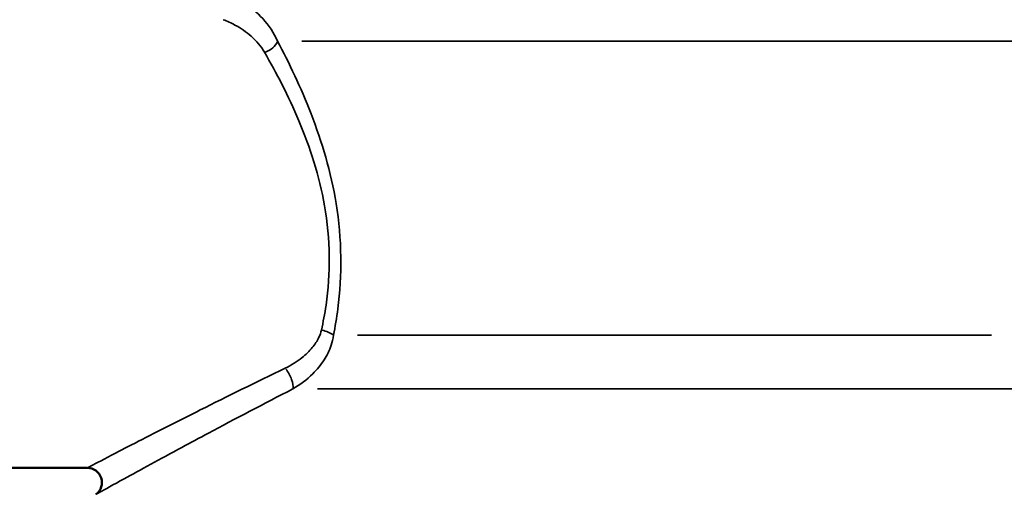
# Model space of a CAD drawing. Header units: millimetres. Extents: x 0 to 896, y -36 to 690.
# Tile 15 of 49: x 109 to 176, y 309 to 341. Entities that reach past the tile are written whole.
import ezdxf

# ---------------------------------------------------------------- set-up
doc = ezdxf.new("R2010")
doc.units = ezdxf.units.MM
for name, color, linetype, lineweight in [('Dimension (ANSI)', 7, 'Continuous', 25), ('Visible (ANSI)', 7, 'Continuous', 50), ('Visible Narrow (ANSI)', 7, 'Continuous', 35)]:
    doc.layers.add(name, color=color, linetype=linetype, lineweight=lineweight)
doc.styles.add('Note Text (ANSI)', font='tahoma.ttf')
doc.dimstyles.new('Default - mm (ANSI)', dxfattribs={"dimtxt": 3.048, "dimasz": 2.5, "dimexe": 3.175, "dimexo": 1.6002, "dimgap": 0.8, "dimtad": 0, "dimtoh": 1, "dimrnd": 1e-08, "dimzin": 4, "dimdsep": 46, "dimtxsty": 'Note Text (ANSI)', "dimcen": 0.09, "dimdle": 10, "dimclrd": 256, "dimclre": 256, "dimclrt": 256, "dimadec": 1, "dimazin": 1, "dimtfac": 1, "dimtofl": 0, "dimtmove": 0, "dimatfit": 3, "dimfxl": 1, "dimtolj": 1, "dimtzin": 4, "dimlwd": -1, "dimlwe": -1, "dimarcsym": 0})

# ---------------------------------------------------------------- blocks, each defined once
blk = doc.blocks.new('*D6')
at = {"layer": 'Defpoints', "color": 0, "transparency": 16777216}
for p in [(54.444, 403.927), (145.91, 403.927), (138.906, 211.927)]:
    blk.add_point(p, dxfattribs=at)
at = {"layer": 'Dimension (ANSI)', "transparency": 16777216}
for p, q in [((144.31, 403.927), (51.269, 403.927)), ((54.444, 401.427), (54.444, 314.767)), ((54.444, 214.427), (54.444, 301.088)), ((137.306, 211.927), (51.269, 211.927))]:
    blk.add_line(p, q, dxfattribs=at)
for points in [[(54.028, 401.427), (54.861, 401.427), (54.444, 403.927)], [(54.028, 214.427), (54.861, 214.427), (54.444, 211.927)]]:
    blk.add_solid(points, dxfattribs=at)
at = {"layer": 'Dimension (ANSI)', "transparency": 16777216, "insert": (52.857, 301.888), "char_height": 3.048, "attachment_point": 1, "rotation": 90, "style": 'Note Text (ANSI)'}
blk.add_mtext('\\A1;192.00', dxfattribs=at)

msp = doc.modelspace()

# ---------------------------------------------------------------- linework, layer by layer
at = {"layer": 'Visible (ANSI)'}
msp.add_line((113.919, 310.677), (100.96, 310.677), dxfattribs=at)
msp.add_arc((113.919, 309.677), 1, 306.29592, 90, dxfattribs=at)
at = {"layer": 'Visible Narrow (ANSI)'}
for p, q in [((179.362, 339.762), (128.558, 339.762)), ((132.347, 319.723), (175.573, 319.723)), ((178.314, 316.061), (129.606, 316.061))]:
    msp.add_line(p, q, dxfattribs=at)
for centre, major_axis, ratio, start_param, end_param in [((126.008, 339.653), (0.879, 0.477), 0.593218, 4.465774, 5.633023), ((129.881, 319.613), (-0.978, 0.208), 0.447653, 3.862249, 4.757433), ((127.417, 316.866), (0.453, -0.892), 0.326217, 0.397012, 2.049832)]:
    msp.add_ellipse(centre, major_axis=major_axis, ratio=ratio, start_param=start_param, end_param=end_param, dxfattribs=at)
for points, knots in [([(126.897, 339.762), (126.654, 340.338), (126.301, 340.854), (125.504, 341.716), (125.074, 342.076), (124.282, 342.58), (123.955, 342.754), (123.6, 342.902)], [-0.4447322, -0.4447322, -0.4447322, -0.4447322, -0.2615198, -0.2615198, -0.1005845, -0.1005845, 0, 0, 0, 0]), ([(123.182, 341.236), (123.468, 341.131), (123.737, 341.008), (124.395, 340.65), (124.76, 340.395), (125.454, 339.784), (125.773, 339.418), (126.008, 339.01)], [0, 0, 0, 0, 0.1005845, 0.1005845, 0.2615198, 0.2615198, 0.4447322, 0.4447322, 0.4447322, 0.4447322]), ([(130.705, 319.723), (130.822, 320.303), (130.924, 320.903), (131.302, 323.789), (131.281, 326.281), (130.533, 330.846), (129.909, 332.921), (128.474, 336.631), (127.675, 338.29), (126.897, 339.762)], [-2.212331, -2.212331, -2.212331, -2.212331, -2.013143, -2.013143, -1.277509, -1.277509, -0.623964, -0.623964, 0, 0, 0, 0]), ([(126.008, 339.01), (126.807, 337.619), (127.627, 336.051), (129.099, 332.544), (129.737, 330.583), (130.497, 326.268), (130.512, 323.913), (130.111, 321.184), (130.004, 320.618), (129.881, 320.069)], [0, 0, 0, 0, 0.623964, 0.623964, 1.277509, 1.277509, 2.013143, 2.013143, 2.212331, 2.212331, 2.212331, 2.212331]), ([(129.881, 320.069), (129.843, 319.9), (129.785, 319.736), (129.594, 319.326), (129.439, 319.091), (129.058, 318.627), (128.826, 318.403), (128.226, 317.919), (127.838, 317.675), (127.417, 317.473)], [0, 0, 0, 0, 0.0612274, 0.0612274, 0.1591912, 0.1591912, 0.2684118, 0.2684118, 0.4182674, 0.4182674, 0.4182674, 0.4182674]), ([(127.936, 316.061), (128.439, 316.346), (128.893, 316.69), (129.582, 317.373), (129.842, 317.689), (130.26, 318.343), (130.426, 318.676), (130.619, 319.253), (130.674, 319.485), (130.705, 319.723)], [-0.4182674, -0.4182674, -0.4182674, -0.4182674, -0.2684118, -0.2684118, -0.1591912, -0.1591912, -0.0612274, -0.0612274, 0, 0, 0, 0]), ([(127.417, 317.473), (125.406, 316.507), (123.455, 315.542), (120.999, 314.308), (120.39, 314.001), (118.307, 312.944), (116.927, 312.235), (115.099, 311.291), (114.503, 310.981), (114.01, 310.725), (113.921, 310.679), (113.92, 310.678)], [-4.479193, -4.479193, -4.479193, -4.479193, -3.763335, -3.763335, -3.519514, -3.519514, -2.901896, -2.901896, -2.472002, -2.472002, -2.239571, -2.239571, -2.239571, -2.239571]), ([(114.512, 308.872), (114.513, 308.873), (114.601, 308.922), (115.093, 309.193), (115.687, 309.52), (117.507, 310.519), (118.881, 311.269), (120.953, 312.387), (121.56, 312.713), (124.002, 314.018), (125.941, 315.039), (127.936, 316.061)], [2.239571, 2.239571, 2.239571, 2.239571, 2.472002, 2.472002, 2.901896, 2.901896, 3.519514, 3.519514, 3.763335, 3.763335, 4.479193, 4.479193, 4.479193, 4.479193])]:
    msp.add_open_spline(points, degree=3, knots=knots, dxfattribs=at)

# ---------------------------------------------------------------- dimensions: what is measured, and where the dimension line sits
at = {"layer": 'Dimension (ANSI)'}
dim = msp.add_linear_dim(base=(54.444, 403.927), p1=(138.906, 211.927), p2=(145.91, 403.927), angle=270, dimstyle='Default - mm (ANSI)', override={"dimgap": 0.8, "dimtoh": 0, "dimdec": 2, "dimtol": 0, "dimlim": 0, "dimtp": 0, "dimtm": 0, "dimtdec": 2, "dimatfit": 1}, dxfattribs=at)
dim.commit()
dim.dimension.update_dxf_attribs({"geometry": '*D6', "text_midpoint": (54.444, 307.927), "dimtype": 160})

doc.saveas('drawing.dxf')
